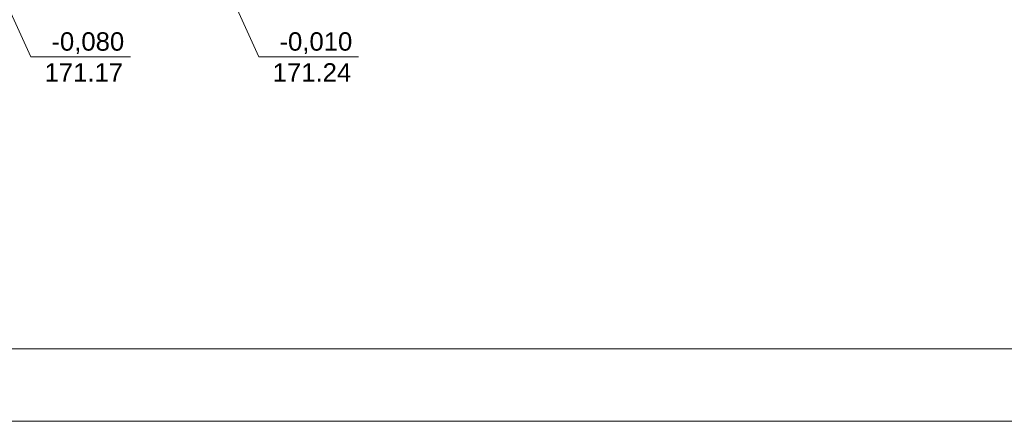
# Model space of a CAD drawing. Header units: millimetres. Extents: x -95523 to 190468, y -7401 to 17692.
# Tile 48 of 139: x -21893 to -11184, y -5500 to -1132. Entities that reach past the tile are written whole.
import ezdxf

# ---------------------------------------------------------------- set-up
doc = ezdxf.new("R2010")
doc.units = ezdxf.units.MM
doc.header["$MEASUREMENT"] = 0
doc.set_wipeout_variables(frame=1)
doc.linetypes.add('Wipeout_Contour', pattern=[1000, 0, -1000])
doc.layers.add('Р_Фасад в осях 1-24_2_Размер - Общий_Ном._пера__1', color=7, linetype='Continuous', lineweight=15)
doc.layers.add('Р_Фасад в осях 1-24_2_Размер - Отметка Уровня_Ном._пера__1', color=7, linetype='Continuous', lineweight=15)
doc.layers.add('Р_Фасад в осях 1-24_2_Размер - Отметка Уровня', color=7, linetype='Continuous')
doc.styles.add('СГЕНЕРИР_СТИЛЬ_1', font='arial.ttf')

msp = doc.modelspace()

# ---------------------------------------------------------------- linework, layer by layer
at = {"layer": 'Р_Фасад в осях 1-24_2_Размер - Общий_Ном._пера__1', "color": 7, "linetype": 'Continuous', "lineweight": 15}
for p, q in [((-23067.2, -4711.2), (15752.8, -4711.2)), ((-91887.2, -5500), (27752.8, -5500))]:
    msp.add_line(p, q, dxfattribs=at)
at = {"layer": 'Р_Фасад в осях 1-24_2_Размер - Отметка Уровня_Ном._пера__1', "color": 7, "linetype": 'Continuous', "lineweight": 15}
for p, q in [((-22426, -91.1), (-21773, -1536.2)), ((-19945.1, -91.1), (-19292.1, -1536.2))]:
    msp.add_line(p, q, dxfattribs=at)

# ---------------------------------------------------------------- texts
at = {"layer": 'Р_Фасад в осях 1-24_2_Размер - Отметка Уровня_Ном._пера__1', "color": 7, "linetype": 'Continuous', "lineweight": 15, "char_height": 200, "attachment_point": 7, "style": 'СГЕНЕРИР_СТИЛЬ_1'}
for s, insert in [('\\A1;171.17', (-21622.5, -1805.7)), ('\\A1;171.24', (-19141.7, -1805.7))]:
    msp.add_mtext(s, dxfattribs=dict(at, insert=insert))

# ---------------------------------------------------------------- wipeouts: each hides what was drawn before it
at = {"color": 254, "linetype": 'Wipeout_Contour', "lineweight": 0, "ltscale": 84790.722082}
msp.add_wipeout([(-21617.3, -1536.2), (-20687, -1536.2), (-20687, -1221.9), (-21617.3, -1221.9)], dxfattribs=at).dxf.layer = 'Р_Фасад в осях 1-24_2_Размер - Отметка Уровня'
at = {"color": 254, "linetype": 'Wipeout_Contour', "lineweight": 0, "ltscale": 74891.295071}
msp.add_wipeout([(-19136.4, -1536.2), (-18206.1, -1536.2), (-18206.1, -1221.9), (-19136.4, -1221.9)], dxfattribs=at).dxf.layer = 'Р_Фасад в осях 1-24_2_Размер - Отметка Уровня'

# ---------------------------------------------------------------- next in the draw order: linework, layer by layer
at = {"layer": 'Р_Фасад в осях 1-24_2_Размер - Отметка Уровня_Ном._пера__1', "color": 7, "linetype": 'Continuous', "lineweight": 15}
for p, q in [((-21773, -1536.2), (-21617.3, -1536.2)), ((-21617.3, -1536.2), (-20687, -1536.2)), ((-19292.1, -1536.2), (-19136.4, -1536.2)), ((-19136.4, -1536.2), (-18206.1, -1536.2))]:
    msp.add_line(p, q, dxfattribs=at)

# ---------------------------------------------------------------- next in the draw order: texts
at = {"layer": 'Р_Фасад в осях 1-24_2_Размер - Отметка Уровня_Ном._пера__1', "color": 7, "linetype": 'Continuous', "lineweight": 15, "char_height": 200, "attachment_point": 8, "style": 'СГЕНЕРИР_СТИЛЬ_1'}
for s, insert in [('\\A1;-0,080', (-21152.2, -1506.5)), ('\\A1;-0,010', (-18671.3, -1506.5))]:
    msp.add_mtext(s, dxfattribs=dict(at, insert=insert))

doc.saveas('drawing.dxf')
